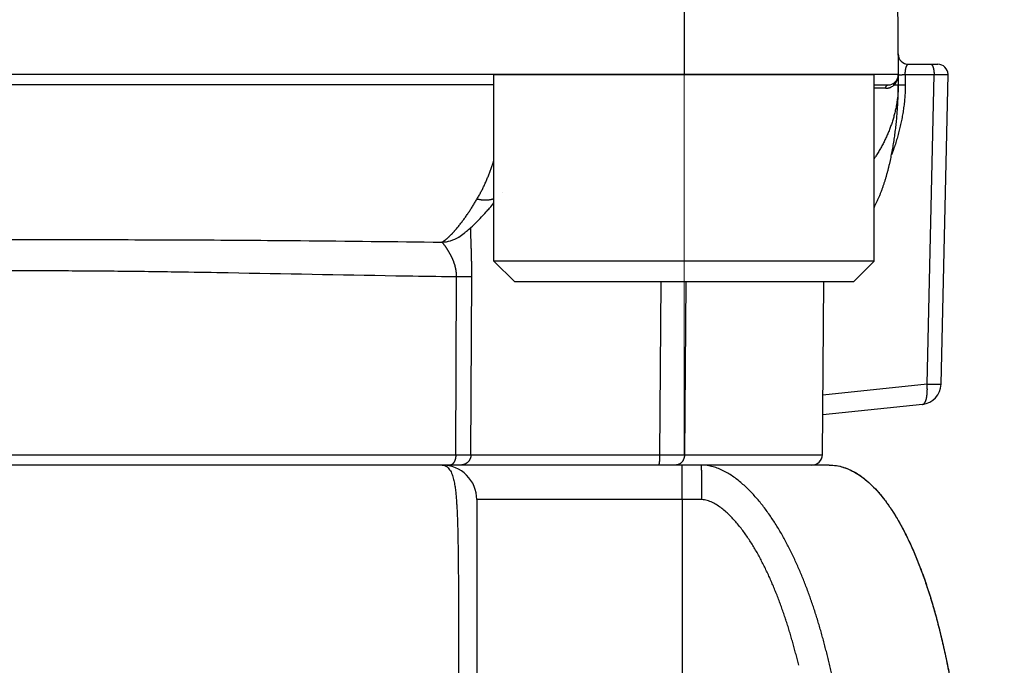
# Model space of a CAD drawing. Header units: millimetres. Extents: x 0 to 1071, y 0 to 742.
# Tile 123 of 130: x 700 to 715, y 393 to 402. Entities that reach past the tile are written whole.
import ezdxf

# ---------------------------------------------------------------- set-up
doc = ezdxf.new("R2010")
doc.units = ezdxf.units.MM
doc.header["$LTSCALE"] = 0.454724
doc.linetypes.add('CENTER', pattern=[50.8, 31.75, -6.35, 6.35, -6.35])
doc.layers.add('NoLayerName_001', color=7, linetype='Continuous')
doc.layers.add('NoLayerName_007', color=7, linetype='Continuous')
doc.styles.get("Standard").update_dxf_attribs({"font": 'txt', "bigfont": 'extfont2'})
doc.dimstyles.get("Standard").update_dxf_attribs({"dimtxt": 2.5, "dimasz": 2.5, "dimexe": 1, "dimexo": 1, "dimtad": 1, "dimdec": 3, "dimzin": 0, "dimdsep": 46, "dimtxsty": 'Standard', "dimcen": 2.5, "dimadec": 3, "dimazin": 0, "dimtfac": 0.75, "dimtdec": 3, "dimtmove": 0, "dimatfit": 3, "dimfxl": 1, "dimarcsym": 0})

# ---------------------------------------------------------------- blocks, each defined once
blk = doc.blocks.new('_OPEN30')
at = {"color": 0, "linetype": 'ByBlock', "lineweight": -2}
for p, q in [((-1, 0.267949), (0, 0)), ((0, 0), (-1, -0.267949)), ((0, 0), (-1, 0))]:
    blk.add_line(p, q, dxfattribs=at)
blk = doc.blocks.new('*D119')
at = {"layer": 'Defpoints', "color": 0}
for p in [(772.5, 487.5), (711, 366.6), (793.917, 366.6)]:
    blk.add_point(p, dxfattribs=at)
at = {"layer": 'NoLayerName_001', "color": 0, "linetype": 'Continuous', "lineweight": 13}
for p, q in [((775, 487.5), (796.417, 487.5)), ((793.917, 483.75), (793.917, 370.35)), ((713.5, 366.6), (796.417, 366.6))]:
    blk.add_line(p, q, dxfattribs=at)
at = {"layer": 'NoLayerName_001', "color": 0, "lineweight": 13, "xscale": 3.75, "yscale": 3.75, "zscale": 3.75}
for p, rotation in [((793.917, 487.5), 90), ((793.917, 366.6), 270)]:
    blk.add_blockref('_OPEN30', p, dxfattribs=dict(at, rotation=rotation))
at = {"layer": 'NoLayerName_001', "color": 0, "lineweight": 13, "insert": (786.233, 427.05), "char_height": 8.75, "attachment_point": 5, "rotation": 90}
blk.add_mtext('\\W0.8000;１２１', dxfattribs=at)

msp = doc.modelspace()

# ---------------------------------------------------------------- linework, layer by layer
at = {"layer": 'NoLayerName_001', "color": 4, "linetype": 'CENTER', "lineweight": 13}
msp.add_line((709.9, 408.750001), (709.9, 395.998692), dxfattribs=at)
at = {"layer": 'NoLayerName_001', "color": 60, "linetype": 'Continuous', "lineweight": 25}
for p, q in [((709.899495, 406), (709.899495, 401.500001)), ((712.962027, 405.851309), (713, 401.5)), ((713.147388, 401.65), (713.570168, 401.65)), ((713, 401.5), (687, 401.5)), ((713, 401.5), (713, 401.35)), ((713.101172, 401.502615), (713.518043, 401.502616)), ((713.101172, 401.502615), (713.101172, 401.352618)), ((713.416825, 397.020797), (713.518043, 401.502616)), ((713.619092, 397.019216), (713.720363, 401.503373)), ((707.149495, 401.35), (692.850505, 401.35)), ((712.649495, 401.35), (712.85, 401.35)), ((712.94941, 401.349084), (712.937243, 401.348992)), ((707.268358, 399.79058), (707.268565, 399.790847)), ((706.638665, 399.149918), (706.639391, 399.150378)), ((706.597052, 395.998691), (706.608414, 398.57728)), ((706.816644, 395.999215), (706.828337, 398.579025)), ((709.562734, 398.500001), (709.546306, 395.999215)), ((709.924428, 398.500001), (709.905544, 395.998691)), ((711.901298, 395.998691), (711.923126, 398.500001)), ((713.416825, 397.020797), (711.908834, 396.8623)), ((713.35052, 396.727675), (711.906335, 396.575885)), ((693.402948, 395.998691), (706.597052, 395.998691)), ((706.816644, 395.999215), (709.546306, 395.999215)), ((709.546306, 395.999215), (709.905541, 395.998691)), ((709.905544, 395.998691), (711.901298, 395.998691)), ((712, 395.85), (688, 395.85)), ((710.156697, 395.35), (706.9, 395.35)), ((706.9, 395.35), (706.9, 369.279018)), ((709.87382, 395.35), (709.87382, 372.493797))]:
    msp.add_line(p, q, dxfattribs=at)
at = {"layer": 'NoLayerName_001', "color": 4, "linetype": 'Continuous', "lineweight": 25}
for p, q in [((707.149495, 401.500001), (712.649495, 401.500001)), ((707.149495, 398.800001), (707.149495, 401.500001)), ((712.649495, 398.800001), (712.649495, 401.500001)), ((707.449495, 398.500001), (707.149495, 398.800001)), ((712.649495, 398.800001), (707.149495, 398.800001)), ((712.349495, 398.500001), (712.649495, 398.800001)), ((712.349495, 398.500001), (707.449495, 398.500001))]:
    msp.add_line(p, q, dxfattribs=at)
at = {"layer": 'NoLayerName_001', "color": 60, "linetype": 'Continuous', "lineweight": 25}
for centre, radius, start, end in [((713.147388, 401.8), 0.15, 180.5, 270), ((713.570244, 401.5), 0.15, 1.2904997, 90), ((712.85, 401.5), 0.15, 270, 0), ((712.783239, 401.499734), 0.216761, 340.8494415, 0.0702534), ((712.78425, 305.460301), 95.841554, 89.97973955, 90.08055885), ((712.815664, 401.480467), 0.179047, 292.6522134, 309.6114886), ((712.812093, 401.485169), 0.184946, 309.534885, 312.5818983), ((711.46646, 401.350209), 1.533532, 359.83538, 359.9922007), ((706.381773, 399.556753), 0.481154, 271.6822261, 302.2700418), ((713.319162, 397.026025), 0.299996, 276.0016813, 358.6816389), ((711.751303, 396), 0.15, 269.9951244, 359.4999564), ((706.4, 395.35), 0.5, 359.9999533, 90)]:
    msp.add_arc(centre, radius, start, end, dxfattribs=at)
for points, knots in [([(713.101136, 401.502615), (713.101126, 401.503972), (713.101098, 401.506687), (713.101107, 401.510759), (713.101147, 401.514831), (713.101225, 401.518904), (713.10134, 401.522975), (713.101493, 401.527046), (713.101684, 401.531116), (713.101914, 401.535184), (713.102183, 401.539251), (713.102492, 401.543315), (713.102842, 401.547376), (713.103233, 401.551435), (713.103666, 401.555491), (713.104141, 401.559543), (713.104659, 401.563591), (713.10522, 401.567635), (713.105828, 401.571673), (713.106486, 401.575703), (713.107199, 401.579723), (713.107969, 401.583731), (713.108802, 401.587726), (713.1097, 401.591704), (713.110668, 401.595664), (713.111709, 401.599604), (713.112826, 401.603522), (713.114025, 401.607416), (713.115308, 401.611284), (713.116679, 401.615122), (713.118151, 401.618923), (713.119741, 401.622676), (713.121465, 401.62637), (713.123336, 401.629993), (713.125375, 401.633526), (713.127622, 401.636933), (713.130107, 401.640183), (713.132862, 401.643203), (713.135911, 401.645975), (713.138324, 401.647277), (713.139484, 401.647997)], [0, 0, 0, 0, 0.0040719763, 0.0081442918, 0.012216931, 0.0162898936, 0.0203631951, 0.024436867, 0.028510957, 0.0325855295, 0.0366606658, 0.0407364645, 0.0448130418, 0.0488905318, 0.0529690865, 0.0570488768, 0.0611300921, 0.0652128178, 0.0692963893, 0.073379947, 0.0774627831, 0.0815443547, 0.0856242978, 0.0897024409, 0.0937788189, 0.0978536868, 0.101927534, 0.1060010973, 0.1100753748, 0.1141512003, 0.1182271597, 0.1223020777, 0.1263765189, 0.130452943, 0.1345310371, 0.1386085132, 0.1426909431, 0.1467857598, 0.1508733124, 0.1549699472, 0.1549699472, 0.1549699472, 0.1549699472]), ([(713.139484, 401.647997), (713.14077, 401.648485), (713.14325, 401.649761), (713.146039, 401.64982), (713.147388, 401.65)], [0, 0, 0, 0, 0.004124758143, 0.008207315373, 0.008207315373, 0.008207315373, 0.008207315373]), ([(713.469097, 401.65), (713.470429, 401.64982), (713.473163, 401.649699), (713.476996, 401.648046), (713.480564, 401.645809), (713.483832, 401.64301), (713.486781, 401.639887), (713.489403, 401.636575), (713.491709, 401.633151), (713.493752, 401.62964), (713.495602, 401.626047), (713.497332, 401.622388), (713.498962, 401.618664), (713.500494, 401.614882), (713.501931, 401.611054), (713.503274, 401.607192), (713.504528, 401.603304), (713.505698, 401.599396), (713.506789, 401.595468), (713.507807, 401.591524), (713.50876, 401.587564), (713.509653, 401.583591), (713.510493, 401.579604), (713.511279, 401.575606), (713.512014, 401.571598), (713.5127, 401.56758), (713.513338, 401.563553), (713.513931, 401.559519), (713.514479, 401.555479), (713.514985, 401.551433), (713.515448, 401.547381), (713.515869, 401.543325), (713.516249, 401.539265), (713.516589, 401.535201), (713.516889, 401.531134), (713.51715, 401.527064), (713.517372, 401.522992), (713.517556, 401.518918), (713.517707, 401.514844), (713.517772, 401.512126), (713.517809, 401.510768)], [0, 0, 0, 0, 0.0040311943, 0.008117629, 0.0123334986, 0.0166519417, 0.0209814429, 0.0252040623, 0.0293102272, 0.0333551, 0.0373837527, 0.0414290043, 0.0454960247, 0.0495783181, 0.0536687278, 0.0577595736, 0.0618442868, 0.0659231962, 0.069998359, 0.0740714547, 0.078143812, 0.0822164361, 0.0862898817, 0.0903642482, 0.0944395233, 0.09851562, 0.1025923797, 0.1066695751, 0.1107469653, 0.1148245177, 0.1189022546, 0.1229801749, 0.1270582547, 0.131136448, 0.1352146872, 0.1392928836, 0.1433709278, 0.1474486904, 0.1515260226, 0.1556027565, 0.1556027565, 0.1556027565, 0.1556027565]), ([(712.937244, 401.348992), (712.937123, 401.34966), (712.936861, 401.350995), (712.936586, 401.353019), (712.936383, 401.355057), (712.93627, 401.357105), (712.936247, 401.359159), (712.936318, 401.361212), (712.936486, 401.363261), (712.936755, 401.3653), (712.937128, 401.367324), (712.93761, 401.369328), (712.938203, 401.371306), (712.938907, 401.373251), (712.93972, 401.375156), (712.940638, 401.377011), (712.941659, 401.37881), (712.94278, 401.380542), (712.943998, 401.382201), (712.945312, 401.383774), (712.946707, 401.385269), (712.947727, 401.38617), (712.948224, 401.386631)], [0, 0, 0, 0, 0.00203589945, 0.0040788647, 0.00612683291, 0.00817807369, 0.01023123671, 0.01228540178, 0.01434013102, 0.0163955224, 0.01845226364, 0.02051168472, 0.02257566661, 0.02464405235, 0.02671447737, 0.02878455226, 0.03085204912, 0.03291501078, 0.03497186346, 0.03702153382, 0.03906357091, 0.04109827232, 0.04109827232, 0.04109827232, 0.04109827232]), ([(712.937243, 401.348992), (712.937734, 401.349464), (712.938719, 401.350405), (712.940175, 401.351839), (712.941617, 401.353288), (712.943044, 401.354752), (712.944454, 401.356232), (712.945849, 401.357728), (712.947228, 401.359238), (712.948591, 401.360764), (712.949938, 401.362304), (712.951269, 401.363859), (712.952583, 401.365428), (712.953881, 401.36701), (712.955162, 401.368606), (712.956427, 401.370216), (712.957674, 401.371838), (712.958904, 401.373473), (712.960118, 401.37512), (712.961313, 401.376779), (712.962493, 401.378449), (712.963263, 401.379574), (712.96365, 401.380135)], [0, 0, 0, 0, 0.00204372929, 0.00408747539, 0.0061313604, 0.00817550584, 0.0102200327, 0.01226503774, 0.01431049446, 0.01635633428, 0.01840248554, 0.02044887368, 0.02249542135, 0.02454204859, 0.02658867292, 0.02863520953, 0.03068157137, 0.03272766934, 0.03477341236, 0.03681870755, 0.03886346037, 0.04090757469, 0.04090757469, 0.04090757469, 0.04090757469]), ([(712.96365, 401.380135), (712.964155, 401.380887), (712.965174, 401.382385), (712.966657, 401.384663), (712.968112, 401.386958), (712.969537, 401.389274), (712.97093, 401.391609), (712.972292, 401.393964), (712.973623, 401.396337), (712.974923, 401.398729), (712.976191, 401.401138), (712.977428, 401.403564), (712.978632, 401.406007), (712.979804, 401.408465), (712.980945, 401.410939), (712.982052, 401.413427), (712.983128, 401.415928), (712.98417, 401.418443), (712.98518, 401.420971), (712.986156, 401.423511), (712.987102, 401.42606), (712.987701, 401.427771), (712.988005, 401.428625)], [0, 0, 0, 0, 0.00271758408, 0.00543520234, 0.00815310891, 0.01087155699, 0.01359079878, 0.01631103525, 0.01903221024, 0.02175418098, 0.02447679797, 0.02719990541, 0.02992334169, 0.03264693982, 0.03537052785, 0.03809392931, 0.04081696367, 0.0435394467, 0.04626119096, 0.04898200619, 0.05170169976, 0.05442007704, 0.05442007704, 0.05442007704, 0.05442007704]), ([(713, 401.5), (713.000567, 401.499965), (713.001682, 401.499911), (713.003371, 401.499745), (713.00506, 401.49976), (713.006752, 401.499631), (713.008431, 401.499532), (713.010116, 401.49944), (713.011806, 401.499344), (713.014055, 401.4992), (713.016301, 401.499051), (713.018548, 401.498914), (713.020234, 401.498817), (713.021921, 401.498727), (713.023609, 401.498645), (713.025297, 401.498571), (713.026986, 401.498507), (713.028676, 401.498455), (713.030366, 401.498413), (713.032056, 401.498383), (713.033745, 401.498366), (713.035435, 401.498362), (713.037125, 401.498371), (713.038814, 401.498394), (713.040503, 401.498431), (713.042191, 401.498483), (713.043879, 401.49855), (713.045565, 401.498633), (713.047251, 401.498728), (713.048937, 401.498836), (713.050622, 401.498955), (713.052306, 401.499084), (713.05399, 401.499221), (713.055674, 401.499366), (713.057358, 401.499516), (713.059603, 401.499723), (713.064092, 401.500151), (713.069141, 401.500649), (713.073632, 401.501072), (713.075877, 401.501277), (713.077, 401.501375), (713.077561, 401.501424)], [0, 0, 0, 0, 0.00170469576, 0.00334846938, 0.00508808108, 0.00676277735, 0.00843934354, 0.0101322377, 0.01182736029, 0.01351765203, 0.01689250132, 0.01858068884, 0.02026961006, 0.02195909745, 0.02364899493, 0.02533915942, 0.02702946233, 0.02871979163, 0.0304100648, 0.03210022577, 0.03379022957, 0.03548004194, 0.03716963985, 0.03885901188, 0.04054815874, 0.04223709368, 0.04392584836, 0.04561452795, 0.04730326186, 0.04899215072, 0.05068126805, 0.05237066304, 0.0540603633, 0.0557503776, 0.05744069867, 0.05913130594, 0.06251324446, 0.07097011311, 0.07435260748, 0.07604361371, 0.07773440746, 0.07773440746, 0.07773440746, 0.07773440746]), ([(713.077561, 401.501424), (713.078123, 401.501472), (713.079246, 401.501569), (713.08093, 401.501706), (713.082615, 401.501837), (713.084301, 401.501961), (713.085986, 401.502076), (713.087672, 401.502182), (713.089358, 401.502279), (713.091044, 401.502365), (713.092731, 401.50244), (713.094419, 401.502503), (713.096106, 401.502553), (713.097795, 401.502589), (713.099483, 401.502613), (713.100609, 401.502614), (713.101172, 401.502616)], [0, 0, 0, 0, 0.00169054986, 0.00338083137, 0.00507082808, 0.00676053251, 0.00844994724, 0.01013908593, 0.0118279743, 0.01351665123, 0.01520516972, 0.01689359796, 0.01858202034, 0.02027053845, 0.02195927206, 0.02364836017, 0.02364836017, 0.02364836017, 0.02364836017]), ([(713.517809, 401.510768), (713.517834, 401.509409), (713.517896, 401.506693), (713.517912, 401.503976), (713.517925, 401.502618)], [0, 0, 0, 0, 0.004075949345, 0.008150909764, 0.008150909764, 0.008150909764, 0.008150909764]), ([(713.517925, 401.502618), (713.543211, 401.502773), (713.592943, 401.502992), (713.6452, 401.503582), (713.674702, 401.503734), (713.682288, 401.503758), (713.689874, 401.503766), (713.696618, 401.503756), (713.701676, 401.503739), (713.706734, 401.503708), (713.710951, 401.503671), (713.715162, 401.503618), (713.717689, 401.503573), (713.719364, 401.503434), (713.720207, 401.503378)], [0, 0, 0, 0, 0.0758618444, 0.1491949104, 0.1567810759, 0.1643674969, 0.1719533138, 0.1795395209, 0.1845988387, 0.1871267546, 0.1947143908, 0.197250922, 0.1997602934, 0.2022936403, 0.2022936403, 0.2022936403, 0.2022936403]), ([(712.999986, 401.345803), (712.999482, 401.324447), (712.999111, 401.281688), (712.994722, 401.217648), (712.988145, 401.153746), (712.979044, 401.090083), (712.967614, 401.026754), (712.953907, 400.963856), (712.938014, 400.901484), (712.920012, 400.839728), (712.899975, 400.778653), (712.877977, 400.718302), (712.854088, 400.658705), (712.828374, 400.599888), (712.800906, 400.541879), (712.77175, 400.484706), (712.740986, 400.42839), (712.708632, 400.372984), (712.678119, 400.323562), (712.657861, 400.292973), (712.649495, 400.280156)], [0, 0, 0, 0, 0.064085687, 0.12824488, 0.192478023, 0.256776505, 0.321123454, 0.385494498, 0.449858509, 0.514178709, 0.57843844, 0.642656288, 0.706849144, 0.771028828, 0.835202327, 0.899372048, 0.963536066, 1.02768966, 1.091835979, 1.137750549, 1.137750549, 1.137750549, 1.137750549]), ([(712.818141, 401.301849), (712.818167, 401.302547), (712.818205, 401.303944), (712.818345, 401.306038), (712.818535, 401.308128), (712.818785, 401.310214), (712.819093, 401.312292), (712.81946, 401.314362), (712.819887, 401.316421), (712.820374, 401.318467), (712.820922, 401.320498), (712.821531, 401.322512), (712.822204, 401.324505), (712.822944, 401.326474), (712.823753, 401.328415), (712.824634, 401.330323), (712.825589, 401.332196), (712.826621, 401.33403), (712.827733, 401.335819), (712.828925, 401.33756), (712.830203, 401.339241), (712.831568, 401.340852), (712.833026, 401.342379), (712.834578, 401.343809), (712.836228, 401.345129), (712.837978, 401.346326), (712.839826, 401.347384), (712.841759, 401.348289), (712.84376, 401.349027), (712.845812, 401.34957), (712.847897, 401.349937), (712.849302, 401.349961), (712.85, 401.35)], [0, 0, 0, 0, 0.00209589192, 0.00419358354, 0.00629270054, 0.00839292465, 0.01049399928, 0.01259573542, 0.01469801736, 0.01680080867, 0.01890415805, 0.02100797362, 0.02311156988, 0.02521443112, 0.02731641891, 0.02941780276, 0.03151929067, 0.03362205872, 0.03572777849, 0.03783781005, 0.03994965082, 0.04206055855, 0.04416946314, 0.0462772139, 0.04838682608, 0.05050370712, 0.05263290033, 0.05476780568, 0.05689953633, 0.05902165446, 0.06113105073, 0.06322891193, 0.06322891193, 0.06322891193, 0.06322891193]), ([(712.818141, 401.301849), (712.819276, 401.301861), (712.821545, 401.301868), (712.824947, 401.301977), (712.828348, 401.302146), (712.831745, 401.302385), (712.835139, 401.302691), (712.838529, 401.303067), (712.841914, 401.30351), (712.845291, 401.304021), (712.848659, 401.304598), (712.852016, 401.305243), (712.855361, 401.305953), (712.858692, 401.306728), (712.862007, 401.307569), (712.865304, 401.308474), (712.868582, 401.309442), (712.871839, 401.310474), (712.875074, 401.311568), (712.878283, 401.312726), (712.88147, 401.313937), (712.883569, 401.314806), (712.884621, 401.315232)], [0, 0, 0, 0, 0.00340335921, 0.00680681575, 0.01021101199, 0.01361660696, 0.01702427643, 0.02043464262, 0.02384767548, 0.0272629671, 0.03068008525, 0.03409857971, 0.03751798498, 0.04093782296, 0.04435760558, 0.04777683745, 0.05119501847, 0.05461164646, 0.05802621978, 0.06143823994, 0.06484721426, 0.0682526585, 0.0682526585, 0.0682526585, 0.0682526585]), ([(713.101172, 401.352618), (713.101042, 401.338782), (713.100972, 401.311104), (713.099717, 401.2696), (713.097811, 401.228116), (713.095153, 401.186667), (713.091806, 401.145267), (713.087788, 401.10393), (713.083128, 401.062667), (713.077844, 401.021485), (713.071948, 400.980389), (713.065454, 400.939383), (713.058376, 400.89847), (713.050725, 400.857652), (713.042518, 400.816933), (713.033763, 400.77632), (713.024465, 400.735819), (713.014628, 400.695439), (713.004259, 400.655188), (712.993363, 400.615074), (712.981944, 400.575106), (712.970008, 400.535292), (712.95756, 400.49564), (712.944609, 400.456157), (712.93114, 400.416858), (712.917236, 400.377724), (712.907485, 400.351816), (712.902671, 400.338842)], [0, 0, 0, 0, 0.041509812, 0.083028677, 0.124555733, 0.166088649, 0.207623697, 0.249155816, 0.29067952, 0.332195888, 0.373709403, 0.415224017, 0.45674312, 0.498269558, 0.539805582, 0.581351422, 0.622905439, 0.664465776, 0.706030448, 0.747597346, 0.789164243, 0.830728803, 0.872288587, 0.913841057, 0.955383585, 0.996913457, 1.038427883, 1.038427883, 1.038427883, 1.038427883]), ([(713, 401.35), (712.999597, 401.349975), (712.99881, 401.349899), (712.997684, 401.349947), (712.996635, 401.349709), (712.995573, 401.349644), (712.994449, 401.349624), (712.99329, 401.349638), (712.99213, 401.349642), (712.990987, 401.349627), (712.989492, 401.349592), (712.988008, 401.349543), (712.986525, 401.349504), (712.985407, 401.34948), (712.984284, 401.34946), (712.977909, 401.349371), (712.969284, 401.349264), (712.958034, 401.349154), (712.95241, 401.349109), (712.94941, 401.349084)], [0, 0, 0, 0, 0.00121097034, 0.00237311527, 0.0033587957, 0.00441875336, 0.00555735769, 0.00673160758, 0.00789725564, 0.00903796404, 0.01016061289, 0.01238131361, 0.01349368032, 0.01461206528, 0.01573523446, 0.01686185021, 0.03373960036, 0.04161286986, 0.05061245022, 0.05061245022, 0.05061245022, 0.05061245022]), ([(712.951386, 400.633358), (712.953324, 400.648208), (712.957292, 400.677896), (712.962683, 400.722499), (712.96775, 400.767139), (712.972435, 400.81182), (712.976756, 400.856537), (712.98071, 400.901288), (712.9843, 400.94607), (712.987529, 400.99088), (712.990398, 401.035715), (712.99291, 401.080573), (712.99506, 401.12545), (712.996838, 401.170342), (712.99824, 401.215247), (712.99924, 401.26016), (712.999894, 401.305079), (712.999931, 401.335027), (713, 401.35)], [0, 0, 0, 0, 0.0449275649, 0.0898545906, 0.1347805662, 0.1797056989, 0.2246304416, 0.2695551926, 0.3144802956, 0.3594060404, 0.4043326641, 0.4492602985, 0.4941883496, 0.5391158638, 0.5840420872, 0.6289664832, 0.6738887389, 0.7188087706, 0.7188087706, 0.7188087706, 0.7188087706]), ([(713, 401.35), (713.000548, 401.350133), (713.001618, 401.350455), (713.003308, 401.350588), (713.004986, 401.350701), (713.006675, 401.350816), (713.008349, 401.350916), (713.010027, 401.351003), (713.011714, 401.35108), (713.013405, 401.35115), (713.015662, 401.351234), (713.018479, 401.351331), (713.021855, 401.351439), (713.025228, 401.351538), (713.028599, 401.351628), (713.031972, 401.351711), (713.035909, 401.3518), (713.040973, 401.351904), (713.047162, 401.352018), (713.054476, 401.352137), (713.062352, 401.352249), (713.071353, 401.35236), (713.08148, 401.352466), (713.091608, 401.352554), (713.098359, 401.352598), (713.101172, 401.352618)], [0, 0, 0, 0, 0.0016924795, 0.0033361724, 0.0050656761, 0.0067434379, 0.0084146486, 0.0100961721, 0.0117852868, 0.0134790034, 0.0151742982, 0.018559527, 0.0219362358, 0.0253084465, 0.0286802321, 0.0320542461, 0.0354300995, 0.0404956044, 0.0472490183, 0.0540005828, 0.0624393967, 0.0708789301, 0.0810067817, 0.0928223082, 0.1012619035, 0.1012619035, 0.1012619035, 0.1012619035]), ([(712.649495, 399.574416), (712.653784, 399.582689), (712.665087, 399.604206), (712.68239, 399.639487), (712.701335, 399.68026), (712.719359, 399.721448), (712.736556, 399.762981), (712.752969, 399.804826), (712.768626, 399.846955), (712.783559, 399.889346), (712.797798, 399.931976), (712.811375, 399.974825), (712.824319, 400.017868), (712.836663, 400.061084), (712.848438, 400.104455), (712.859661, 400.147967), (712.870348, 400.191611), (712.880519, 400.235378), (712.890189, 400.279258), (712.899378, 400.323241), (712.908102, 400.367318), (712.91638, 400.41148), (712.924226, 400.455719), (712.93165, 400.500031), (712.938645, 400.544411), (712.945282, 400.588846), (712.949319, 400.618525), (712.951386, 400.633358)], [0, 0, 0, 0, 0.027955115, 0.07291233, 0.117869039, 0.16282546, 0.207777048, 0.252720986, 0.297661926, 0.342603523, 0.387547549, 0.432493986, 0.477441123, 0.522385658, 0.567324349, 0.612258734, 0.657190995, 0.702122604, 0.747054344, 0.79198634, 0.836918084, 0.881848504, 0.926777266, 0.971705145, 1.016632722, 1.061560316, 1.106487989, 1.106487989, 1.106487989, 1.106487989]), ([(706.905583, 399.701373), (706.915077, 399.717907), (706.934389, 399.750801), (706.961437, 399.801236), (706.987395, 399.852255), (707.012094, 399.903918), (707.035632, 399.956129), (707.058035, 400.008837), (707.079351, 400.061983), (707.099618, 400.115523), (707.118823, 400.169441), (707.135445, 400.218704), (707.145295, 400.250106), (707.149495, 400.263288)], [0, 0, 0, 0, 0.0571984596, 0.1144168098, 0.1716572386, 0.228916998, 0.2861887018, 0.3434606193, 0.400718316, 0.4579600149, 0.5151922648, 0.5724199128, 0.6139222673, 0.6139222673, 0.6139222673, 0.6139222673]), ([(706.580081, 399.238586), (706.586298, 399.24569), (706.598815, 399.259825), (706.617088, 399.281467), (706.635081, 399.303345), (706.652756, 399.325488), (706.670147, 399.347862), (706.687265, 399.370452), (706.70413, 399.393234), (706.720759, 399.416191), (706.73717, 399.439301), (706.753381, 399.462547), (706.769395, 399.485923), (706.785218, 399.509425), (706.800855, 399.533048), (706.816313, 399.556786), (706.831597, 399.580635), (706.846712, 399.604589), (706.861666, 399.628644), (706.876459, 399.652797), (706.891117, 399.67703), (706.900749, 399.69327), (706.905583, 399.701379)], [0, 0, 0, 0, 0.0283194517, 0.0566406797, 0.0849662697, 0.1132976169, 0.1416350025, 0.1699776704, 0.198323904, 0.2266711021, 0.255015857, 0.2833554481, 0.3116904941, 0.3400220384, 0.3683509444, 0.396677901, 0.4250034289, 0.4533278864, 0.481651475, 0.5099742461, 0.5382961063, 0.5666168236, 0.5666168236, 0.5666168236, 0.5666168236]), ([(706.905583, 399.701373), (706.909843, 399.700362), (706.91835, 399.698265), (706.931217, 399.695561), (706.944144, 399.693133), (706.957135, 399.69104), (706.970178, 399.689279), (706.983266, 399.687866), (706.99639, 399.686811), (707.009541, 399.686126), (707.022711, 399.685821), (707.035885, 399.68591), (707.04905, 399.686408), (707.06219, 399.687331), (707.075288, 399.688694), (707.088328, 399.690512), (707.101294, 399.692802), (707.114171, 399.695573), (707.126931, 399.698861), (707.138725, 399.702351), (707.146175, 399.704993), (707.149495, 399.706127)], [0, 0, 0, 0, 0.0131361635, 0.0262822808, 0.0394353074, 0.0525928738, 0.0657533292, 0.0789157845, 0.0920801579, 0.1052472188, 0.1184184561, 0.1315925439, 0.1447657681, 0.1579357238, 0.1711015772, 0.1842641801, 0.1974261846, 0.2105921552, 0.2237675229, 0.2369498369, 0.2474755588, 0.2474755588, 0.2474755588, 0.2474755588]), ([(706.395898, 399.075806), (706.399421, 399.077918), (706.406516, 399.082063), (706.416868, 399.08876), (706.427058, 399.095709), (706.437063, 399.102935), (706.446904, 399.110399), (706.456587, 399.118076), (706.466125, 399.125941), (706.475527, 399.133965), (706.484806, 399.142123), (706.49397, 399.150401), (706.50302, 399.158794), (706.51196, 399.167295), (706.520797, 399.1759), (706.529533, 399.184603), (706.538173, 399.193398), (706.546721, 399.202281), (706.555184, 399.211245), (706.563561, 399.220288), (706.57187, 399.229393), (706.577338, 399.235527), (706.580081, 399.238586)], [0, 0, 0, 0, 0.0123232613, 0.024648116, 0.0369795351, 0.0493201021, 0.0616702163, 0.074028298, 0.0863909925, 0.0987533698, 0.1111094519, 0.1234573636, 0.1357988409, 0.1481354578, 0.1604685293, 0.1727991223, 0.1851280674, 0.19745597, 0.2097832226, 0.222110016, 0.2344363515, 0.2467620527, 0.2467620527, 0.2467620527, 0.2467620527]), ([(706.828337, 398.579025), (706.828361, 398.588459), (706.828434, 398.607327), (706.82839, 398.635628), (706.82826, 398.66393), (706.828032, 398.692231), (706.827716, 398.720532), (706.827315, 398.748832), (706.826836, 398.777132), (706.826283, 398.80543), (706.825661, 398.833728), (706.824976, 398.862023), (706.823983, 398.899749), (706.82261, 398.946901), (706.820171, 399.022333), (706.817909, 399.088332), (706.816211, 399.14491), (706.81543, 399.173202), (706.814753, 399.201497), (706.814224, 399.229795), (706.81384, 399.258095), (706.813795, 399.276962), (706.813747, 399.286396)], [0, 0, 0, 0, 0.0283014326, 0.0566029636, 0.08490476, 0.1132069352, 0.1415095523, 0.1698126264, 0.1981161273, 0.2264199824, 0.2547240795, 0.2830282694, 0.3113323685, 0.3679393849, 0.424543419, 0.5377483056, 0.5660509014, 0.5943542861, 0.6226575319, 0.6509600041, 0.6792615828, 0.7075627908, 0.7075627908, 0.7075627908, 0.7075627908]), ([(700, 399.112258), (700.426404, 399.112308), (701.108652, 399.112994), (702.046741, 399.111273), (702.814264, 399.108571), (703.581778, 399.104044), (704.775668, 399.094264), (705.713691, 399.083028), (706.395898, 399.075795)], [0, 0, 0, 0, 1.279213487, 2.046741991, 2.814269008, 3.581794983, 4.349321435, 6.396057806, 6.396057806, 6.396057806, 6.396057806]), ([(706.469634, 398.979352), (706.4676, 398.982425), (706.463553, 398.988586), (706.457355, 398.997741), (706.451072, 399.006836), (706.444688, 399.015856), (706.4382, 399.024797), (706.4316, 399.033652), (706.424883, 399.042422), (706.418042, 399.051114), (706.411068, 399.059705), (706.403989, 399.068235), (706.398531, 399.073211), (706.395898, 399.075784)], [0, 0, 0, 0, 0.0110562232, 0.0221126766, 0.0331673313, 0.0442184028, 0.0552643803, 0.0663055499, 0.0773494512, 0.0884058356, 0.0994841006, 0.1105604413, 0.1216019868, 0.1216019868, 0.1216019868, 0.1216019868]), ([(706.608414, 398.57728), (706.608356, 398.580964), (706.608295, 398.588336), (706.607878, 398.599388), (706.60727, 398.610435), (706.606438, 398.621472), (706.605395, 398.632495), (706.604141, 398.643497), (706.602678, 398.654475), (706.60101, 398.665424), (706.599139, 398.676338), (706.597067, 398.687214), (706.594797, 398.698047), (706.592334, 398.708835), (706.589683, 398.719576), (706.586848, 398.730269), (706.583835, 398.740912), (706.580648, 398.751503), (706.577292, 398.762042), (706.573772, 398.772526), (706.570094, 398.782955), (706.566261, 398.793327), (706.562278, 398.803642), (706.558151, 398.813899), (706.553882, 398.824098), (706.549477, 398.83424), (706.54494, 398.844322), (706.540275, 398.854347), (706.535487, 398.864312), (706.53058, 398.874219), (706.525558, 398.884067), (706.520422, 398.893856), (706.515178, 398.903587), (706.509827, 398.913259), (706.504374, 398.922873), (706.498822, 398.93243), (706.493172, 398.941929), (706.487428, 398.951371), (706.481589, 398.960756), (706.47567, 398.970091), (706.471639, 398.97626), (706.469634, 398.979352)], [0, 0, 0, 0, 0.0110539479, 0.0221130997, 0.0331769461, 0.0442448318, 0.0553159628, 0.0663894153, 0.077464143, 0.0885389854, 0.0996126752, 0.110683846, 0.1217514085, 0.1328159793, 0.1438785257, 0.154939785, 0.166000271, 0.1770602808, 0.188119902, 0.1991790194, 0.2102373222, 0.2212945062, 0.2323509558, 0.243407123, 0.2544632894, 0.265519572, 0.2765759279, 0.2876321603, 0.2986879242, 0.3097429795, 0.3207975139, 0.3318516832, 0.3429055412, 0.3539590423, 0.3650120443, 0.3760643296, 0.3871160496, 0.3981677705, 0.409220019, 0.4202732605, 0.4313278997, 0.4313278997, 0.4313278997, 0.4313278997]), ([(700.000538, 398.663638), (700.073966, 398.663821), (700.220823, 398.664281), (700.514538, 398.664433), (700.881683, 398.663731), (701.322252, 398.661344), (701.762809, 398.657506), (702.20335, 398.65226), (702.717297, 398.644814), (703.891982, 398.624786), (705.140006, 398.599072), (706.241304, 398.582182), (706.534992, 398.578275), (706.608414, 398.57728)], [0, 0, 0, 0, 0.220285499, 0.44057171, 0.88114555, 1.321720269, 1.762293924, 2.202865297, 2.643436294, 3.304293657, 5.727430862, 6.388286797, 6.608571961, 6.608571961, 6.608571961, 6.608571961]), ([(706.608414, 398.57728), (706.627964, 398.577309), (706.66462, 398.577347), (706.708607, 398.577472), (706.737932, 398.577622), (706.755036, 398.577752), (706.777028, 398.577976), (706.796578, 398.578214), (706.813683, 398.57845), (706.821014, 398.578618), (706.825894, 398.578904), (706.828334, 398.579025)], [0, 0, 0, 0, 0.0586487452, 0.1099681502, 0.1319617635, 0.1466232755, 0.1612839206, 0.1979414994, 0.2052749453, 0.2126066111, 0.2199368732, 0.2199368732, 0.2199368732, 0.2199368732]), ([(713.350528, 396.727676), (713.352818, 396.728195), (713.357531, 396.728887), (713.363973, 396.732066), (713.369858, 396.73607), (713.375057, 396.740923), (713.379626, 396.746326), (713.383675, 396.752121), (713.387336, 396.758157), (713.390642, 396.764383), (713.393629, 396.770762), (713.396338, 396.777262), (713.398813, 396.783852), (713.401081, 396.790514), (713.403155, 396.797239), (713.405053, 396.804016), (713.40679, 396.810836), (713.408384, 396.81769), (713.409851, 396.824572), (713.411196, 396.831477), (713.412424, 396.838403), (713.413543, 396.845348), (713.414559, 396.852308), (713.415477, 396.859281), (713.416305, 396.866266), (713.417046, 396.873259), (713.417703, 396.880261), (713.41828, 396.88727), (713.418779, 396.894286), (713.419205, 396.901307), (713.41956, 396.908332), (713.419848, 396.915361), (713.42007, 396.922394), (713.420227, 396.929428), (713.42032, 396.936464), (713.420351, 396.943501), (713.42032, 396.950538), (713.420229, 396.957575), (713.420076, 396.964612), (713.419871, 396.971647), (713.419678, 396.976335), (713.419589, 396.978679)], [0, 0, 0, 0, 0.0070433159, 0.0141721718, 0.0213030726, 0.0283666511, 0.035426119, 0.0424965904, 0.049551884, 0.0565941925, 0.063634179, 0.0706750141, 0.0777138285, 0.0847496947, 0.091785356, 0.0988221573, 0.10585999, 0.1128974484, 0.1199330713, 0.1269674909, 0.1340014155, 0.1410352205, 0.1480689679, 0.1551024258, 0.1621352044, 0.1691675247, 0.1761998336, 0.1832324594, 0.1902656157, 0.1972994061, 0.2043338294, 0.2113687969, 0.2184042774, 0.225440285, 0.2324768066, 0.2395138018, 0.2465512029, 0.2535889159, 0.2606268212, 0.2676647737, 0.274702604, 0.274702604, 0.274702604, 0.274702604]), ([(713.419589, 396.978679), (713.419481, 396.981022), (713.419278, 396.985709), (713.418892, 396.992736), (713.418459, 396.999759), (713.417968, 397.006777), (713.417431, 397.01379), (713.417023, 397.018461), (713.416825, 397.020797)], [0, 0, 0, 0, 0.00703751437, 0.01407449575, 0.02111070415, 0.02814587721, 0.03517973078, 0.04221195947, 0.04221195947, 0.04221195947, 0.04221195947]), ([(713.416825, 397.020797), (713.417862, 397.020755), (713.419935, 397.020669), (713.423046, 397.020553), (713.426157, 397.020445), (713.429268, 397.020345), (713.432379, 397.020253), (713.435491, 397.020168), (713.438603, 397.02009), (713.441715, 397.020019), (713.444827, 397.019954), (713.448977, 397.019875), (713.454164, 397.019792), (713.46039, 397.019712), (713.467652, 397.019638), (713.48114, 397.019537), (713.495666, 397.019465), (713.510192, 397.019323), (713.520567, 397.019202), (713.535091, 397.019004), (713.548577, 397.018788), (713.55999, 397.018647), (713.566217, 397.018585), (713.572444, 397.018541), (713.577633, 397.018522), (713.581783, 397.018517), (713.58593, 397.018519), (713.592159, 397.018544), (713.598386, 397.018578), (713.603568, 397.018622), (713.606666, 397.018668), (713.6098, 397.018721), (713.612899, 397.018659), (713.616017, 397.018775), (713.618046, 397.019044), (713.619094, 397.019158)], [0, 0, 0, 0, 0.0031127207, 0.0062254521, 0.0093382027, 0.0124509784, 0.0155637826, 0.0186766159, 0.0217894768, 0.0249023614, 0.0280152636, 0.0311281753, 0.0373539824, 0.0435796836, 0.0498052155, 0.0591433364, 0.0840451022, 0.0933835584, 0.102721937, 0.1151724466, 0.1369596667, 0.1431858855, 0.1494134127, 0.1556414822, 0.1618680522, 0.1649801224, 0.1680910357, 0.1743096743, 0.1836650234, 0.1867747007, 0.1898544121, 0.1929611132, 0.1961770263, 0.1991510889, 0.2023120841, 0.2023120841, 0.2023120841, 0.2023120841]), ([(706.597052, 395.998691), (706.597026, 395.996932), (706.597, 395.993414), (706.596811, 395.988138), (706.596532, 395.982865), (706.596143, 395.977597), (706.59565, 395.972335), (706.595049, 395.967083), (706.594338, 395.961843), (706.593518, 395.956617), (706.592587, 395.951407), (706.591542, 395.946216), (706.590384, 395.941045), (706.589111, 395.9359), (706.587717, 395.930785), (706.586196, 395.925707), (706.584542, 395.920673), (706.58275, 395.915691), (706.580815, 395.910767), (706.578729, 395.905908), (706.576489, 395.90112), (706.574088, 395.896412), (706.571522, 395.89179), (706.568785, 395.887267), (706.565869, 395.882859), (706.562767, 395.878585), (706.559473, 395.874462), (706.555977, 395.870511), (706.552246, 395.86677), (706.54825, 395.863276), (706.543965, 395.860077), (706.5394, 395.857218), (706.534594, 395.854747), (706.529595, 395.852715), (706.524448, 395.851207), (706.519207, 395.850177), (706.515665, 395.85011), (706.513908, 395.85)], [0, 0, 0, 0, 0.0052763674, 0.0105549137, 0.0158354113, 0.0211177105, 0.0264017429, 0.0316875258, 0.0369751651, 0.0422648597, 0.047556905, 0.0528516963, 0.0581497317, 0.0634508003, 0.0687527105, 0.0740533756, 0.0793512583, 0.0846454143, 0.0899355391, 0.0952220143, 0.1005059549, 0.1057892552, 0.1110745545, 0.1163616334, 0.1216463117, 0.1269258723, 0.1321997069, 0.1374698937, 0.1427443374, 0.1480393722, 0.1533801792, 0.1587708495, 0.1641785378, 0.1695733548, 0.1749343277, 0.180252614, 0.1855351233, 0.1855351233, 0.1855351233, 0.1855351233]), ([(706.59705, 395.998691), (706.655608, 395.998742), (706.717825, 395.998734), (706.783703, 395.998865), (706.794683, 395.998929), (706.805662, 395.999031), (706.81298, 395.999158), (706.81664, 395.999215)], [0, 0, 0, 0, 0.1756739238, 0.1866537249, 0.1976332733, 0.208612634, 0.2195920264, 0.2195920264, 0.2195920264, 0.2195920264]), ([(706.816644, 395.999215), (706.816563, 395.996628), (706.816498, 395.991445), (706.81581, 395.98369), (706.814772, 395.975962), (706.813325, 395.968287), (706.811489, 395.96069), (706.809265, 395.953193), (706.806656, 395.945823), (706.803666, 395.938601), (706.800302, 395.931551), (706.796577, 395.924688), (706.792503, 395.918031), (706.78809, 395.911595), (706.783352, 395.905397), (706.7783, 395.899455), (706.772945, 395.893784), (706.767299, 395.888403), (706.761379, 395.883324), (706.755201, 395.878559), (706.748782, 395.874121), (706.742139, 395.870023), (706.735288, 395.866277), (706.728245, 395.862895), (706.721029, 395.859892), (706.713659, 395.857277), (706.706161, 395.855051), (706.69856, 395.853221), (706.690882, 395.851786), (706.68315, 395.850769), (706.675391, 395.850107), (706.670207, 395.850069), (706.667621, 395.85)], [0, 0, 0, 0, 0.0077623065, 0.015543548, 0.0233399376, 0.0311473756, 0.0389616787, 0.0467788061, 0.0545950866, 0.0624075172, 0.070215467, 0.0780199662, 0.0858217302, 0.0936212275, 0.1014188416, 0.1092150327, 0.1170105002, 0.124806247, 0.1326030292, 0.1404012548, 0.1482012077, 0.1560032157, 0.1638078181, 0.1716159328, 0.1794289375, 0.187246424, 0.1950651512, 0.2028811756, 0.2106902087, 0.2184878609, 0.226269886, 0.2340324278, 0.2340324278, 0.2340324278, 0.2340324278]), ([(709.546306, 395.999215), (709.546304, 395.997948), (709.546301, 395.995416), (709.546282, 395.991617), (709.546253, 395.987819), (709.546213, 395.984021), (709.546162, 395.980224), (709.5461, 395.976426), (709.546025, 395.972629), (709.545939, 395.968831), (709.545842, 395.965034), (709.545732, 395.961236), (709.545609, 395.957438), (709.545474, 395.95364), (709.545327, 395.949842), (709.545166, 395.946044), (709.544992, 395.942245), (709.544805, 395.938446), (709.544604, 395.934647), (709.544388, 395.930848), (709.544156, 395.927051), (709.543907, 395.923255), (709.543641, 395.919462), (709.543356, 395.915671), (709.543051, 395.911883), (709.542726, 395.908098), (709.54238, 395.904318), (709.542012, 395.900543), (709.54162, 395.896772), (709.541205, 395.893007), (709.540764, 395.889245), (709.540286, 395.885486), (709.539762, 395.881724), (709.539182, 395.877956), (709.538535, 395.874183), (709.537817, 395.87042), (709.537036, 395.866689), (709.536168, 395.863033), (709.535308, 395.859405), (709.53444, 395.85709), (709.534042, 395.855916)], [0, 0, 0, 0, 0.0037987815, 0.0075972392, 0.0113954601, 0.015193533, 0.0189915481, 0.0227895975, 0.026587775, 0.0303861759, 0.0341848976, 0.0379840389, 0.0417837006, 0.0455839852, 0.0493849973, 0.053186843, 0.0569896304, 0.060793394, 0.0645978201, 0.0684025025, 0.0722070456, 0.0760110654, 0.0798141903, 0.0836160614, 0.0874163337, 0.0912146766, 0.0950107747, 0.0988043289, 0.1025950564, 0.106382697, 0.1101683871, 0.1139567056, 0.1177529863, 0.1215628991, 0.1253924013, 0.1292346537, 0.1330572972, 0.1368252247, 0.1405105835, 0.1442292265, 0.1442292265, 0.1442292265, 0.1442292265]), ([(709.905544, 395.998691), (709.90547, 395.99617), (709.905403, 395.991113), (709.904819, 395.983529), (709.903946, 395.975944), (709.902734, 395.96838), (709.901198, 395.960857), (709.899335, 395.953398), (709.897146, 395.946024), (709.894633, 395.938756), (709.891796, 395.931616), (709.888637, 395.924625), (709.885155, 395.917805), (709.881353, 395.911176), (709.877231, 395.904762), (709.872789, 395.898584), (709.868033, 395.892663), (709.862965, 395.887022), (709.857589, 395.881683), (709.851909, 395.876668), (709.84593, 395.872001), (709.839662, 395.867708), (709.833127, 395.863815), (709.826358, 395.860342), (709.81938, 395.857341), (709.812247, 395.854758), (709.807349, 395.85354), (709.804922, 395.85287)], [0, 0, 0, 0, 0.0075649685, 0.0151691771, 0.0228052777, 0.0304658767, 0.0381436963, 0.0458317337, 0.0535234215, 0.0612127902, 0.0688946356, 0.076564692, 0.0842198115, 0.0918581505, 0.0994793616, 0.1070844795, 0.1146747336, 0.1222526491, 0.1298227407, 0.1373917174, 0.1449686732, 0.1525629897, 0.1601690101, 0.1677745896, 0.1753694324, 0.1829458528, 0.190499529, 0.190499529, 0.190499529, 0.190499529]), ([(706.4, 395.85), (706.401605, 395.849962), (706.404821, 395.849941), (706.409639, 395.84958), (706.414445, 395.849028), (706.419231, 395.848254), (706.423985, 395.847272), (706.428697, 395.846084), (706.433357, 395.844694), (706.437954, 395.843109), (706.442477, 395.841332), (706.446917, 395.839366), (706.451267, 395.837219), (706.455523, 395.834899), (706.459684, 395.832416), (706.463748, 395.82978), (706.467713, 395.827), (706.471578, 395.824083), (706.475342, 395.821042), (706.478998, 395.81788), (706.482562, 395.814623), (706.484839, 395.812351), (706.485988, 395.81123)], [0, 0, 0, 0, 0.00481728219, 0.009645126, 0.01448291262, 0.01932947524, 0.02418318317, 0.02904202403, 0.03390368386, 0.03876562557, 0.04362516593, 0.04847958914, 0.053328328, 0.05817367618, 0.06301736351, 0.06786029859, 0.07270262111, 0.07754375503, 0.08238246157, 0.087216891, 0.09204463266, 0.0968627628, 0.0968627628, 0.0968627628, 0.0968627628]), ([(709.534042, 395.855916), (709.53343, 395.854713), (709.532704, 395.852016), (709.530224, 395.850769), (709.529233, 395.85)], [0, 0, 0, 0, 0.004049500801, 0.007812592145, 0.007812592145, 0.007812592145, 0.007812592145]), ([(709.804922, 395.85287), (709.804393, 395.852748), (709.803337, 395.8525), (709.801745, 395.852162), (709.800147, 395.851845), (709.798543, 395.851553), (709.796935, 395.851286), (709.795322, 395.851043), (709.793705, 395.850825), (709.792085, 395.850632), (709.790462, 395.850464), (709.788837, 395.850322), (709.787211, 395.850205), (709.785584, 395.850113), (709.783957, 395.850049), (709.782329, 395.850007), (709.781244, 395.850004), (709.780702, 395.85)], [0, 0, 0, 0, 0.00162664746, 0.00325462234, 0.0048837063, 0.00651368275, 0.00814433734, 0.00977545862, 0.01140683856, 0.01303827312, 0.01466956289, 0.01630051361, 0.01793093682, 0.01956065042, 0.02118947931, 0.02281725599, 0.02444382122, 0.02444382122, 0.02444382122, 0.02444382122]), ([(709.87382, 395.35), (709.873791, 395.383339), (709.873777, 395.44585), (709.873538, 395.533365), (709.873223, 395.606294), (709.872865, 395.664636), (709.872512, 395.708392), (709.872178, 395.74173), (709.871877, 395.766732), (709.871605, 395.785484), (709.8714, 395.797986), (709.871245, 395.80632), (709.871116, 395.812565), (709.870972, 395.81881), (709.870811, 395.825064), (709.870657, 395.831324), (709.870427, 395.837567), (709.870236, 395.843809), (709.869682, 395.847929), (709.869457, 395.85)], [0, 0, 0, 0, 0.1000173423, 0.1875325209, 0.2625454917, 0.3188054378, 0.3625627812, 0.3938185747, 0.4188222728, 0.4375749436, 0.4500818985, 0.4563332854, 0.4625794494, 0.4688215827, 0.4750729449, 0.4813472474, 0.487608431, 0.4938171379, 0.5000664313, 0.5000664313, 0.5000664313, 0.5000664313]), ([(710.319371, 395.826208), (710.29175, 395.832062), (710.237142, 395.847521), (710.180392, 395.847923), (710.152334, 395.85)], [0, 0, 0, 0, 0.0847049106, 0.1691078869, 0.1691078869, 0.1691078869, 0.1691078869]), ([(710.156697, 395.35), (710.156668, 395.383339), (710.156654, 395.44585), (710.156415, 395.533365), (710.1561, 395.606294), (710.155742, 395.664636), (710.155389, 395.708392), (710.155055, 395.74173), (710.154754, 395.766732), (710.154482, 395.785484), (710.154277, 395.797986), (710.154122, 395.80632), (710.153993, 395.812565), (710.153849, 395.81881), (710.153688, 395.825064), (710.153534, 395.831324), (710.153304, 395.837567), (710.153113, 395.843809), (710.152558, 395.847929), (710.152334, 395.85)], [0, 0, 0, 0, 0.1000173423, 0.1875325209, 0.2625454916, 0.3188054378, 0.3625627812, 0.3938185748, 0.4188222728, 0.4375749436, 0.4500818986, 0.4563332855, 0.4625794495, 0.4688215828, 0.475072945, 0.4813472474, 0.4876084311, 0.4938171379, 0.5000664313, 0.5000664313, 0.5000664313, 0.5000664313]), ([(711.969308, 393.109828), (711.962446, 393.137081), (711.94889, 393.191629), (711.927548, 393.273193), (711.905579, 393.354588), (711.882855, 393.435774), (711.859384, 393.516748), (711.835137, 393.597493), (711.810097, 393.677997), (711.784237, 393.758243), (711.757531, 393.838212), (711.72995, 393.917884), (711.70147, 393.99724), (711.672063, 394.076259), (711.641695, 394.154914), (711.610326, 394.233177), (711.577918, 394.311016), (711.544433, 394.388402), (711.509836, 394.465302), (711.474075, 394.541671), (711.437095, 394.617457), (711.398842, 394.692607), (711.359262, 394.767068), (711.318307, 394.840784), (711.275899, 394.91368), (711.231954, 394.985666), (711.18639, 395.056653), (711.139125, 395.12655), (711.090096, 395.195257), (711.039192, 395.262605), (710.986293, 395.328387), (710.931292, 395.392391), (710.874075, 395.454396), (710.814563, 395.514188), (710.75258, 395.571421), (710.687957, 395.62568), (710.620549, 395.676459), (710.550164, 395.72314), (710.476642, 395.764642), (710.400161, 395.80106), (710.346057, 395.817136), (710.319371, 395.826208)], [0, 0, 0, 0, 0.084309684, 0.168617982, 0.252924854, 0.337230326, 0.421535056, 0.505840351, 0.590147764, 0.674456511, 0.758765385, 0.843074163, 0.927383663, 1.01169529, 1.096007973, 1.180320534, 1.264633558, 1.348949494, 1.433271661, 1.517596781, 1.601920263, 1.686240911, 1.770561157, 1.85488602, 1.939214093, 2.023544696, 2.10788444, 2.192247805, 2.276652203, 2.361074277, 2.44547889, 2.529850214, 2.614194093, 2.698534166, 2.78286719, 2.86720661, 2.951568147, 3.035932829, 3.120353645, 3.204772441, 3.289329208, 3.289329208, 3.289329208, 3.289329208]), ([(712, 395.85), (712.033782, 395.847405), (712.102497, 395.845893), (712.20443, 395.820598), (712.305721, 395.78184), (712.405972, 395.727286), (712.505001, 395.657908), (712.602588, 395.573689), (712.698527, 395.474864), (712.792574, 395.361579), (712.88449, 395.234098), (712.974125, 395.092824), (713.061273, 394.938169), (713.145724, 394.770559), (713.227264, 394.590419), (713.305678, 394.398177), (713.380749, 394.194266), (713.452238, 393.979144), (713.519967, 393.753361), (713.583815, 393.51754), (713.643631, 393.27233), (713.699268, 393.018381), (713.75058, 392.756346), (713.797419, 392.486877), (713.839642, 392.210629), (713.877088, 391.928281), (713.909695, 391.640561), (713.937404, 391.348229), (713.960216, 391.052056), (713.977868, 390.752808), (713.991113, 390.451275), (713.994948, 390.249498), (713.9975, 390.148402)], [0, 0, 0, 0, 0.101644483, 0.205373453, 0.313089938, 0.426437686, 0.546776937, 0.675198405, 0.812557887, 0.959516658, 1.11651499, 1.283727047, 1.461191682, 1.648856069, 1.846598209, 2.054243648, 2.271577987, 2.498352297, 2.734203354, 2.978654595, 3.231203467, 3.491330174, 3.758501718, 4.032175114, 4.311800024, 4.596813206, 4.886582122, 5.180435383, 5.47769562, 5.777681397, 6.079708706, 6.38309234, 6.38309234, 6.38309234, 6.38309234]), ([(706.485988, 395.81123), (706.500091, 395.790665), (706.532533, 395.751726), (706.556174, 395.679506), (706.573864, 395.606891), (706.586145, 395.533004), (706.595388, 395.458774), (706.602482, 395.384286), (706.608035, 395.309695), (706.612588, 395.235038), (706.61628, 395.16033), (706.619279, 395.085585), (706.621741, 395.010819), (706.623841, 394.936044), (706.625654, 394.861267), (706.627207, 394.786486), (706.62854, 394.711704), (706.63007, 394.611989), (706.631615, 394.487339), (706.633243, 394.312822), (706.634736, 394.088438), (706.636108, 393.764324), (706.638958, 392.343202), (706.636974, 391.021804), (706.637037, 389.85)], [0, 0, 0, 0, 0.074808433, 0.150053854, 0.224788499, 0.29957614, 0.374417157, 0.449222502, 0.524012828, 0.598804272, 0.673602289, 0.748407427, 0.823215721, 0.898020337, 0.972819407, 1.047615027, 1.122409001, 1.197202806, 1.346793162, 1.496386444, 1.720775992, 2.019959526, 2.468735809, 5.984148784, 5.984148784, 5.984148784, 5.984148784]), ([(711.558821, 392.952064), (711.552433, 392.978027), (711.539817, 393.029991), (711.519935, 393.107699), (711.499454, 393.185248), (711.478253, 393.262599), (711.45634, 393.339748), (711.433688, 393.416679), (711.41028, 393.493379), (711.386096, 393.569837), (711.361115, 393.646036), (711.335303, 393.721957), (711.308626, 393.797578), (711.281049, 393.872877), (711.252542, 393.947831), (711.223065, 394.022412), (711.192568, 394.096583), (711.161006, 394.170306), (711.128331, 394.243544), (711.0945, 394.316256), (711.059444, 394.388388), (711.023085, 394.459877), (710.985351, 394.530661), (710.946167, 394.600672), (710.905468, 394.66983), (710.86311, 394.73799), (710.818966, 394.804996), (710.772902, 394.870684), (710.724808, 394.934892), (710.674525, 394.997397), (710.621805, 395.05786), (710.566441, 395.115929), (710.508029, 395.171038), (710.446376, 395.222539), (710.380956, 395.26938), (710.311254, 395.308955), (710.237104, 395.342189), (710.183114, 395.345857), (710.156697, 395.35)], [0, 0, 0, 0, 0.080210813, 0.16042062, 0.240627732, 0.320831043, 0.401030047, 0.481224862, 0.561416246, 0.641605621, 0.721794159, 0.801981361, 0.882167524, 0.962354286, 1.042544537, 1.122738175, 1.202931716, 1.283123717, 1.363315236, 1.443509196, 1.523704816, 1.603902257, 1.684106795, 1.764329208, 1.844575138, 1.92482178, 2.00505204, 2.085264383, 2.165473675, 2.245680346, 2.325870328, 2.406059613, 2.486286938, 2.566643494, 2.646953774, 2.727123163, 2.807407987, 2.887627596, 2.887627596, 2.887627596, 2.887627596]), ([(712.336573, 389.85), (712.336498, 389.8781), (712.336458, 389.934302), (712.335739, 390.018603), (712.334625, 390.102901), (712.333043, 390.187195), (712.331011, 390.271481), (712.328523, 390.355756), (712.32558, 390.440017), (712.32218, 390.524261), (712.318321, 390.608486), (712.314003, 390.692689), (712.309225, 390.776866), (712.303983, 390.861016), (712.298273, 390.945134), (712.292092, 391.029219), (712.285436, 391.113266), (712.278302, 391.197274), (712.270686, 391.281239), (712.262584, 391.365158), (712.253993, 391.449028), (712.244909, 391.532847), (712.235328, 391.616612), (712.225245, 391.700317), (712.214651, 391.783961), (712.203539, 391.867537), (712.191904, 391.951042), (712.179738, 392.034473), (712.167033, 392.117824), (712.153784, 392.201092), (712.139983, 392.284272), (712.125622, 392.36736), (712.110696, 392.450352), (712.095193, 392.53324), (712.079099, 392.616016), (712.062402, 392.698672), (712.045087, 392.781198), (712.02715, 392.86359), (712.008549, 392.945831), (711.989378, 393.027939), (711.975943, 393.082519), (711.969308, 393.109828)], [0, 0, 0, 0, 0.084300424, 0.16860389, 0.252909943, 0.337218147, 0.421528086, 0.505839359, 0.590151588, 0.674464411, 0.75877749, 0.843090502, 0.927403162, 1.011715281, 1.096026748, 1.180337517, 1.264647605, 1.348957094, 1.433266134, 1.517574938, 1.60188379, 1.686193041, 1.770503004, 1.854813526, 1.939124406, 2.023435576, 2.107747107, 2.19205921, 2.276372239, 2.360686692, 2.445003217, 2.529322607, 2.613645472, 2.697970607, 2.782296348, 2.866621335, 2.950944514, 3.035265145, 3.119582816, 3.203897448, 3.2882093, 3.2882093, 3.2882093, 3.2882093])]:
    msp.add_open_spline(points, degree=3, knots=knots, dxfattribs=at)
at = {"layer": 'NoLayerName_001', "color": 7, "linetype": 'Continuous', "lineweight": 25}
msp.add_open_spline([(706.638912, 399.150048), (706.664817, 399.168588), (706.70289, 399.195042), (706.761964, 399.239743), (706.823641, 399.29564), (706.889912, 399.356019), (706.963576, 399.433255), (707.024404, 399.498912), (707.092696, 399.573922), (707.128387, 399.617958), (707.149495, 399.643132)], degree=3, knots=[0, 0, 0, 0, 0.0955673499, 0.1390852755, 0.2221184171, 0.3450845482, 0.4079472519, 0.5422140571, 0.6136405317, 0.7121983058, 0.7121983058, 0.7121983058, 0.7121983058], dxfattribs=at)
at = {"layer": 'NoLayerName_007', "color": 60, "linetype": 'Continuous', "lineweight": 25}
msp.add_open_spline([(712, 395.85), (712.034886, 395.847232), (712.105924, 395.845612), (712.211219, 395.81861), (712.315794, 395.777261), (712.419219, 395.719085), (712.521297, 395.645133), (712.621791, 395.555388), (712.720475, 395.450107), (712.817066, 395.329457), (712.911338, 395.193783), (713.003117, 395.043532), (713.09217, 394.879163), (713.178266, 394.701144), (713.261168, 394.509943), (713.340638, 394.306034), (713.416431, 394.0899), (713.488291, 393.862085), (713.556082, 393.623246), (713.619642, 393.374086), (713.678813, 393.115322), (713.73343, 392.847672), (713.783333, 392.571854), (713.828363, 392.288586), (713.868343, 391.998607), (713.903167, 391.702704), (713.932797, 391.401706), (713.957155, 391.096462), (713.976247, 390.787821), (713.989785, 390.47663), (713.998581, 390.163743), (713.999077, 389.954658), (714, 389.85)], degree=3, knots=[0, 0, 0, 0, 0.104987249, 0.212267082, 0.323922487, 0.441738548, 0.56717818, 0.701402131, 0.845311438, 0.999591, 1.164646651, 1.340618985, 1.52751646, 1.72525242, 1.933668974, 2.152554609, 2.381657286, 2.620660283, 2.869082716, 3.126381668, 3.391992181, 3.665332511, 3.945808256, 4.232815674, 4.525742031, 4.82391436, 5.126597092, 5.433045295, 5.742509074, 6.054235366, 6.367469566, 6.68145706, 6.68145706, 6.68145706, 6.68145706], dxfattribs=at)

# ---------------------------------------------------------------- dimensions: what is measured, and where the dimension line sits
at = {"layer": 'NoLayerName_001', "color": 3, "linetype": 'Continuous', "lineweight": 13}
dim = msp.add_linear_dim(base=(793.917031, 366.6), p1=(772.5, 487.5), p2=(711, 366.6), angle=270, text='\\W0.8000;１２１', dimstyle='Standard', override={"dimtxt": 8.75, "dimasz": 3.75, "dimexe": 2.5, "dimexo": 2.5, "dimgap": 2.5, "dimzin": 8, "dimblk": 'OPEN30', "dimclrd": 0, "dimclre": 0, "dimclrt": 0, "dimtp": 0, "dimtm": 0, "dimlwd": 13, "dimlwe": 13}, dxfattribs=at)
dim.commit()
dim.dimension.update_dxf_attribs({"geometry": '*D119', "text_midpoint": (793.917031, 427.05), "dimtype": 160})

doc.saveas('drawing.dxf')
